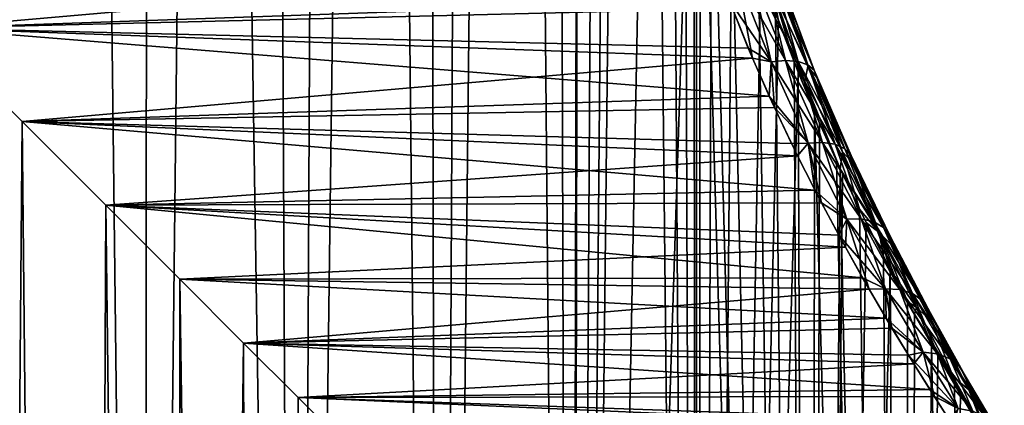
# Model space of a CAD drawing. Header units: millimetres. Extents: x -24 to 50, y -66 to 68.
# Tile 20 of 99: x 17.46 to 22.01, y -38.79 to -37.01. Entities that reach past the tile are written whole.
import ezdxf

# ---------------------------------------------------------------- set-up
doc = ezdxf.new("R2010")
doc.units = ezdxf.units.MM
doc.header["$LTSCALE"] = 65.185185
for name, color, linetype in [('50', 7, 'CONTINUOUS'), ('53', 7, 'CONTINUOUS'), ('56', 7, 'CONTINUOUS'), ('57', 7, 'CONTINUOUS'), ('59', 7, 'CONTINUOUS')]:
    doc.layers.add(name, color=color, linetype=linetype)

msp = doc.modelspace()

# ---------------------------------------------------------------- linework, layer by layer
at = {"layer": '50', "color": 253, "linetype": 'Continuous', "true_color": 0xaab4c3}
for points in [[(20.5902, -23, -5), (20.0076, -53, -5.5833), (20.538, -4.1808, -5.0577), (20.5902, -23, -5)], [(20.538, -4.1808, -5.0577), (20.0076, -53, -5.5833), (20.4274, -4.5524, -5.1763), (20.538, -4.1808, -5.0577)], [(20.4274, -4.5524, 5.1763), (20.6001, -53, 4.9889), (20.538, -4.1808, 5.0577), (20.4274, -4.5524, 5.1763)], [(20.6001, -53, 4.9889), (20.5902, -35, 5), (20.538, -4.1808, 5.0577), (20.6001, -53, 4.9889)], [(20.4274, -4.5524, -5.1763), (20.0076, -53, -5.5833), (20.2823, -4.9073, -5.3242), (20.4274, -4.5524, -5.1763)], [(20.2823, -4.9073, 5.3242), (20.6001, -53, 4.9889), (20.4274, -4.5524, 5.1763), (20.2823, -4.9073, 5.3242)], [(20.2823, -4.9073, -5.3242), (20.0076, -53, -5.5833), (20.1009, -5.242, -5.4982), (20.2823, -4.9073, -5.3242)], [(20.1009, -5.2419, 5.4982), (20.6001, -53, 4.9889), (20.2823, -4.9073, 5.3242), (20.1009, -5.2419, 5.4982)], [(19.8808, -5.5533, 5.6945), (20.0076, -50, 5.5833), (20.1009, -5.2419, 5.4982), (19.8808, -5.5533, 5.6945)], [(19.8808, -5.5533, -5.6945), (20.1009, -5.242, -5.4982), (20.0076, -50, -5.5833), (19.8808, -5.5533, -5.6945)], [(20.0076, -50, 5.5833), (20.6001, -53, 4.9889), (20.1009, -5.2419, 5.4982), (20.0076, -50, 5.5833)], [(20.1009, -5.242, -5.4982), (20.0076, -53, -5.5833), (20.0076, -50, -5.5833), (20.1009, -5.242, -5.4982)], [(19.6182, -5.8401, -5.9095), (19.8808, -5.5533, -5.6945), (19.3983, -50, -6.075), (19.6182, -5.8401, -5.9095)], [(19.3983, -50, -6.075), (19.8808, -5.5533, -5.6945), (20.0076, -50, -5.5833), (19.3983, -50, -6.075)], [(19.6183, -5.8401, 5.9095), (20.0076, -50, 5.5833), (19.8808, -5.5533, 5.6945), (19.6183, -5.8401, 5.9095)], [(19.3098, -6.0999, 6.1381), (19.3983, -50, 6.075), (19.6183, -5.8401, 5.9095), (19.3098, -6.0999, 6.1381)], [(19.3098, -6.0999, -6.1381), (19.6182, -5.8401, -5.9095), (19.3983, -50, -6.075), (19.3098, -6.0999, -6.1381)], [(19.3983, -50, 6.075), (20.0076, -50, 5.5833), (19.6183, -5.8401, 5.9095), (19.3983, -50, 6.075)], [(18.9503, -6.3319, -6.3754), (19.3098, -6.0999, -6.1381), (18.741, -50, -6.5004), (18.9503, -6.3319, -6.3754)], [(18.741, -50, -6.5004), (19.3098, -6.0999, -6.1381), (19.3983, -50, -6.075), (18.741, -50, -6.5004)], [(18.9503, -6.3319, 6.3754), (19.3983, -50, 6.075), (19.3098, -6.0999, 6.1381), (18.9503, -6.3319, 6.3754)], [(18.535, -6.5344, 6.6146), (18.741, -50, 6.5004), (18.9503, -6.3319, 6.3754), (18.535, -6.5344, 6.6146)], [(18.535, -6.5344, -6.6146), (18.9503, -6.3319, -6.3754), (18.741, -50, -6.5004), (18.535, -6.5344, -6.6146)], [(18.741, -50, 6.5004), (19.3983, -50, 6.075), (18.9503, -6.3319, 6.3754), (18.741, -50, 6.5004)], [(18.0626, -6.7051, -6.8462), (18.535, -6.5344, -6.6146), (18.0429, -50, -6.855), (18.0626, -6.7051, -6.8462)], [(18.0429, -50, -6.855), (18.535, -6.5344, -6.6146), (18.741, -50, -6.5004), (18.0429, -50, -6.855)], [(18.0626, -6.7051, 6.8462), (18.741, -50, 6.5004), (18.535, -6.5344, 6.6146), (18.0626, -6.7051, 6.8462)], [(17.5325, -6.8434, 7.0595), (18.0429, -50, 6.855), (18.0626, -6.7051, 6.8462), (17.5325, -6.8434, 7.0595)], [(17.5326, -6.8434, -7.0595), (18.0626, -6.7051, -6.8462), (18.0429, -50, -6.855), (17.5326, -6.8434, -7.0595)], [(18.0429, -50, 6.855), (18.741, -50, 6.5004), (18.0626, -6.7051, 6.8462), (18.0429, -50, 6.855)], [(16.9485, -6.949, 7.2425), (17.3117, -50, 7.1348), (17.5325, -6.8434, 7.0595), (16.9485, -6.949, 7.2425)], [(16.9486, -6.949, -7.2425), (17.5326, -6.8434, -7.0595), (17.3117, -50, -7.1348), (16.9486, -6.949, -7.2425)], [(17.3117, -50, 7.1348), (18.0429, -50, 6.855), (17.5325, -6.8434, 7.0595), (17.3117, -50, 7.1348)], [(17.3117, -50, -7.1348), (17.5326, -6.8434, -7.0595), (18.0429, -50, -6.855), (17.3117, -50, -7.1348)], [(20.5902, -23, -5), (20.5902, -35, -5), (20.0076, -53, -5.5833), (20.5902, -23, -5)], [(20.0076, -53, -5.5833), (20.5902, -35, -5), (20.6001, -53, -4.9889), (20.0076, -53, -5.5833)], [(20.6078, -35.427, 4.9802), (20.5902, -35, 5), (20.6001, -53, 4.9889), (20.6078, -35.427, 4.9802)], [(20.5902, -35, -5), (20.608, -35.4293, -4.98), (20.6001, -53, -4.9889), (20.5902, -35, -5)], [(21.1224, -53, 4.332), (20.6078, -35.427, 4.9802), (20.6001, -53, 4.9889), (21.1224, -53, 4.332)], [(20.608, -35.4293, -4.98), (20.6625, -35.866, -4.9179), (20.6001, -53, -4.9889), (20.608, -35.4293, -4.98)], [(20.6616, -35.8604, 4.919), (20.6078, -35.427, 4.9802), (21.1224, -53, 4.332), (20.6616, -35.8604, 4.919)], [(20.6625, -35.866, -4.9179), (20.7554, -36.3144, -4.8089), (20.6001, -53, -4.9889), (20.6625, -35.866, -4.9179)], [(20.7511, -36.297, 4.814), (20.6616, -35.8604, 4.919), (21.1224, -53, 4.332), (20.7511, -36.297, 4.814)], [(20.8781, -36.7445, 4.6581), (20.7511, -36.297, 4.814), (21.1224, -53, 4.332), (20.8781, -36.7445, 4.6581)], [(20.7554, -36.3144, -4.8089), (20.8885, -36.7765, -4.6449), (20.6001, -53, -4.9889), (20.7554, -36.3144, -4.8089)], [(20.9555, -36.9717, 4.5587), (20.8781, -36.7445, 4.6581), (21.1224, -53, 4.332), (20.9555, -36.9717, 4.5587)], [(20.8885, -36.7765, -4.6449), (20.97, -37.0116, -4.5397), (20.6001, -53, -4.9889), (20.8885, -36.7765, -4.6449)], [(21.0418, -37.2003, 4.4437), (20.9555, -36.9717, 4.5587), (21.1224, -53, 4.332), (21.0418, -37.2003, 4.4437)], [(20.97, -37.0116, -4.5397), (21.0608, -37.248, -4.4178), (20.6001, -53, -4.9889), (20.97, -37.0116, -4.5397)], [(21.1361, -37.4289, 4.3126), (21.0418, -37.2003, 4.4437), (21.1224, -53, 4.332), (21.1361, -37.4289, 4.3126)], [(20.6001, -53, -4.9889), (21.0608, -37.248, -4.4178), (21.1224, -53, -4.332), (20.6001, -53, -4.9889)], [(21.0608, -37.248, -4.4178), (21.1598, -37.4835, -4.2787), (21.1224, -53, -4.332), (21.0608, -37.248, -4.4178)], [(21.5681, -53, 3.6208), (21.1361, -37.4289, 4.3126), (21.1224, -53, 4.332), (21.5681, -53, 3.6208)], [(21.2374, -37.6561, 4.1647), (21.1361, -37.4289, 4.3126), (21.5681, -53, 3.6208), (21.2374, -37.6561, 4.1647)], [(21.1598, -37.4835, -4.2787), (21.2551, -37.6943, -4.138), (21.1224, -53, -4.332), (21.1598, -37.4835, -4.2787)], [(21.2551, -37.6941, 4.1381), (21.2374, -37.6561, 4.1647), (21.5681, -53, 3.6208), (21.2551, -37.6941, 4.1381)], [(21.2551, -37.6943, -4.138), (21.2652, -37.7157, -4.1228), (21.1224, -53, -4.332), (21.2551, -37.6943, -4.138)], [(21.2652, -37.7157, -4.1228), (21.375, -37.9417, -3.9509), (21.1224, -53, -4.332), (21.2652, -37.7157, -4.1228)], [(21.3442, -37.8799, 4.0001), (21.2551, -37.6941, 4.1381), (21.5681, -53, 3.6208), (21.3442, -37.8799, 4.0001)], [(21.4546, -38.0978, 3.8194), (21.3442, -37.8799, 4.0001), (21.5681, -53, 3.6208), (21.4546, -38.0978, 3.8194)], [(21.375, -37.9417, -3.9509), (21.4866, -38.1587, -3.7648), (21.1224, -53, -4.332), (21.375, -37.9417, -3.9509)], [(21.5661, -38.3066, 3.6244), (21.4546, -38.0978, 3.8194), (21.5681, -53, 3.6208), (21.5661, -38.3066, 3.6244)], [(21.1224, -53, -4.332), (21.4866, -38.1587, -3.7648), (21.5681, -53, -3.6208), (21.1224, -53, -4.332)], [(21.4866, -38.1587, -3.7648), (21.5978, -38.3642, -3.5664), (21.5681, -53, -3.6208), (21.4866, -38.1587, -3.7648)], [(21.6765, -38.5044, 3.4168), (21.5661, -38.3066, 3.6244), (21.5681, -53, 3.6208), (21.6765, -38.5044, 3.4168)], [(21.5978, -38.3642, -3.5664), (21.7066, -38.557, -3.3573), (21.5681, -53, -3.6208), (21.5978, -38.3642, -3.5664)], [(21.9315, -53, 2.8643), (21.6765, -38.5044, 3.4168), (21.5681, -53, 3.6208), (21.9315, -53, 2.8643)], [(21.7838, -38.6895, 3.1984), (21.6765, -38.5044, 3.4168), (21.9315, -53, 2.8643), (21.7838, -38.6895, 3.1984)], [(21.7066, -38.557, -3.3573), (21.8113, -38.7358, -3.1395), (21.5681, -53, -3.6208), (21.7066, -38.557, -3.3573)], [(21.8864, -38.8606, 2.9712), (21.7838, -38.6895, 3.1984), (21.9315, -53, 2.8643), (21.8864, -38.8606, 2.9712)], [(21.8113, -38.7358, -3.1395), (21.9105, -38.9002, -2.9145), (21.5681, -53, -3.6208), (21.8113, -38.7358, -3.1395)]]:
    msp.add_3dface(points, dxfattribs=at)
at = {"layer": '53', "color": 253, "linetype": 'Continuous', "true_color": 0xaab4c3}
for points in [[(17.0446, -37.0446, -4.0087), (20.6736, -36.7261, -4.1558), (16.5736, -36.5736, -4.2159), (17.0446, -37.0446, -4.0087)], [(16.5736, -36.5736, 4.2159), (20.7421, -36.9149, 4.0722), (17.0446, -37.0446, 4.0087), (16.5736, -36.5736, 4.2159)], [(20.7573, -36.9546, -4.0533), (20.6736, -36.7261, -4.1558), (17.0446, -37.0446, -4.0087), (20.7573, -36.9546, -4.0533)], [(20.7421, -36.9149, 4.0722), (20.8305, -37.1367, 3.9604), (17.0446, -37.0446, 4.0087), (20.7421, -36.9149, 4.0722)], [(20.8502, -37.1837, -3.9346), (20.7573, -36.9546, -4.0533), (17.0446, -37.0446, -4.0087), (20.8502, -37.1837, -3.9346)], [(17.4754, -37.4754, -3.758), (20.8502, -37.1837, -3.9346), (17.0446, -37.0446, -4.0087), (17.4754, -37.4754, -3.758)], [(20.8305, -37.1367, 3.9604), (20.9268, -37.3581, 3.8327), (17.0446, -37.0446, 4.0087), (20.8305, -37.1367, 3.9604)], [(17.0446, -37.0446, 4.0087), (20.9268, -37.3581, 3.8327), (17.4755, -37.4755, 3.7579), (17.0446, -37.0446, 4.0087)], [(20.9512, -37.4114, -3.7994), (20.8502, -37.1837, -3.9346), (17.4754, -37.4754, -3.758), (20.9512, -37.4114, -3.7994)], [(20.9268, -37.3581, 3.8327), (21.0299, -37.5775, 3.6887), (17.4755, -37.4755, 3.7579), (20.9268, -37.3581, 3.8327)], [(21.0579, -37.6347, -3.6481), (20.9512, -37.4114, -3.7994), (17.4754, -37.4754, -3.758), (21.0579, -37.6347, -3.6481)], [(17.8622, -37.8622, -3.4724), (21.0579, -37.6347, -3.6481), (17.4754, -37.4754, -3.758), (17.8622, -37.8622, -3.4724)], [(21.0299, -37.5775, 3.6887), (21.1377, -37.7924, 3.5288), (17.4755, -37.4755, 3.7579), (21.0299, -37.5775, 3.6887)], [(17.4755, -37.4755, 3.7579), (21.1377, -37.7924, 3.5288), (17.8622, -37.8622, 3.4724), (17.4755, -37.4755, 3.7579)], [(21.1679, -37.8503, -3.4822), (21.0579, -37.6347, -3.6481), (17.8622, -37.8622, -3.4724), (21.1679, -37.8503, -3.4822)], [(21.1377, -37.7924, 3.5288), (21.248, -37.9998, 3.3543), (17.8622, -37.8622, 3.4724), (21.1377, -37.7924, 3.5288)], [(21.2788, -38.0557, -3.3035), (21.1679, -37.8503, -3.4822), (17.8622, -37.8622, -3.4724), (21.2788, -38.0557, -3.3035)], [(18.203, -38.203, -3.1608), (21.2788, -38.0557, -3.3035), (17.8622, -37.8622, -3.4724), (18.203, -38.203, -3.1608)], [(21.248, -37.9998, 3.3543), (21.3585, -38.1972, 3.1667), (17.8622, -37.8622, 3.4724), (21.248, -37.9998, 3.3543)], [(17.8622, -37.8622, 3.4724), (21.3585, -38.1972, 3.1667), (18.203, -38.203, 3.1608), (17.8622, -37.8622, 3.4724)], [(21.3882, -38.2489, -3.1136), (21.2788, -38.0557, -3.3035), (18.203, -38.203, -3.1608), (21.3882, -38.2489, -3.1136)], [(21.3585, -38.1972, 3.1667), (21.4668, -38.3827, 2.9677), (18.203, -38.203, 3.1608), (21.3585, -38.1972, 3.1667)], [(18.4982, -38.4982, -2.8306), (21.3882, -38.2489, -3.1136), (18.203, -38.203, -3.1608), (18.4982, -38.4982, -2.8306)], [(18.203, -38.203, 3.1608), (21.4668, -38.3827, 2.9677), (18.4983, -38.4983, 2.8306), (18.203, -38.203, 3.1608)], [(21.4944, -38.4289, -2.9142), (21.3882, -38.2489, -3.1136), (18.4982, -38.4982, -2.8306), (21.4944, -38.4289, -2.9142)], [(21.4668, -38.3827, 2.9677), (21.5709, -38.5547, 2.7594), (18.4983, -38.4983, 2.8306), (21.4668, -38.3827, 2.9677)], [(21.5954, -38.5944, -2.7075), (21.4944, -38.4289, -2.9142), (18.4982, -38.4982, -2.8306), (21.5954, -38.5944, -2.7075)], [(18.7498, -38.7498, -2.4877), (21.5954, -38.5944, -2.7075), (18.4982, -38.4982, -2.8306), (18.7498, -38.7498, -2.4877)], [(21.5709, -38.5547, 2.7594), (21.6691, -38.7119, 2.544), (18.4983, -38.4983, 2.8306), (21.5709, -38.5547, 2.7594)], [(18.4983, -38.4983, 2.8306), (21.6691, -38.7119, 2.544), (18.7499, -38.7499, 2.4877), (18.4983, -38.4983, 2.8306)], [(21.6902, -38.7451, -2.4948), (21.5954, -38.5944, -2.7075), (18.7498, -38.7498, -2.4877), (21.6902, -38.7451, -2.4948)], [(21.6691, -38.7119, 2.544), (21.7601, -38.854, 2.3231), (18.7499, -38.7499, 2.4877), (21.6691, -38.7119, 2.544)], [(21.7778, -38.8812, -2.2773), (21.6902, -38.7451, -2.4948), (18.7498, -38.7498, -2.4877), (21.7778, -38.8812, -2.2773)], [(18.96, -38.96, -2.1374), (21.7778, -38.8812, -2.2773), (18.7498, -38.7498, -2.4877), (18.96, -38.96, -2.1374)], [(18.7499, -38.7499, 2.4877), (21.7601, -38.854, 2.3231), (18.96, -38.96, 2.1373), (18.7499, -38.7499, 2.4877)]]:
    msp.add_3dface(points, dxfattribs=at)
at = {"layer": '56', "color": 253, "linetype": 'Continuous', "true_color": 0xaab4c3}
for points in [[(17.0446, -37.0446, 4.0087), (17.4755, -37.4755, 3.7579), (17.25, -64, 3.8971), (17.0446, -37.0446, 4.0087)], [(17.25, -64, 3.8971), (17.4755, -37.4755, 3.7579), (17.7394, -64, 3.5701), (17.25, -64, 3.8971)], [(17.4755, -37.4755, 3.7579), (17.8622, -37.8622, 3.4724), (17.7394, -64, 3.5701), (17.4755, -37.4755, 3.7579)], [(17.7394, -64, 3.5701), (17.8622, -37.8622, 3.4724), (18.182, -64, 3.182), (17.7394, -64, 3.5701)], [(17.8622, -37.8622, 3.4724), (18.203, -38.203, 3.1608), (18.182, -64, 3.182), (17.8622, -37.8622, 3.4724)], [(18.203, -38.203, 3.1608), (18.4983, -38.4983, 2.8306), (18.182, -64, 3.182), (18.203, -38.203, 3.1608)], [(18.182, -64, 3.182), (18.4983, -38.4983, 2.8306), (18.5701, -64, 2.7394), (18.182, -64, 3.182)], [(18.4983, -38.4983, 2.8306), (18.7499, -38.7499, 2.4877), (18.5701, -64, 2.7394), (18.4983, -38.4983, 2.8306)], [(18.5701, -64, 2.7394), (18.7499, -38.7499, 2.4877), (18.8971, -64, 2.25), (18.5701, -64, 2.7394)], [(18.7499, -38.7499, 2.4877), (18.96, -38.96, 2.1373), (18.8971, -64, 2.25), (18.7499, -38.7499, 2.4877)]]:
    msp.add_3dface(points, dxfattribs=at)
at = {"layer": '57', "color": 253, "linetype": 'Continuous', "true_color": 0xaab4c3}
for points in [[(17.4754, -37.4754, -3.758), (17.0446, -37.0446, -4.0087), (17.25, -64, -3.8971), (17.4754, -37.4754, -3.758)], [(17.7394, -64, -3.5701), (17.4754, -37.4754, -3.758), (17.25, -64, -3.8971), (17.7394, -64, -3.5701)], [(17.8622, -37.8622, -3.4724), (17.4754, -37.4754, -3.758), (17.7394, -64, -3.5701), (17.8622, -37.8622, -3.4724)], [(18.182, -64, -3.182), (17.8622, -37.8622, -3.4724), (17.7394, -64, -3.5701), (18.182, -64, -3.182)], [(18.203, -38.203, -3.1608), (17.8622, -37.8622, -3.4724), (18.182, -64, -3.182), (18.203, -38.203, -3.1608)], [(18.5701, -64, -2.7394), (18.203, -38.203, -3.1608), (18.182, -64, -3.182), (18.5701, -64, -2.7394)], [(18.4982, -38.4982, -2.8306), (18.203, -38.203, -3.1608), (18.5701, -64, -2.7394), (18.4982, -38.4982, -2.8306)], [(18.7498, -38.7498, -2.4877), (18.4982, -38.4982, -2.8306), (18.5701, -64, -2.7394), (18.7498, -38.7498, -2.4877)], [(18.8971, -64, -2.25), (18.7498, -38.7498, -2.4877), (18.5701, -64, -2.7394), (18.8971, -64, -2.25)], [(18.96, -38.96, -2.1374), (18.7498, -38.7498, -2.4877), (18.8971, -64, -2.25), (18.96, -38.96, -2.1374)]]:
    msp.add_3dface(points, dxfattribs=at)
at = {"layer": '59', "color": 253, "linetype": 'Continuous', "true_color": 0xaab4c3}
for points in [[(20.7421, -36.9149, 4.0722), (20.7771, -36.7986, 4.1355), (20.9354, -37.1997, 3.9368), (20.7421, -36.9149, 4.0722)], [(20.7573, -36.9546, -4.0533), (20.8502, -37.1837, -3.9346), (20.7771, -36.7986, -4.1355), (20.7573, -36.9546, -4.0533)], [(20.8449, -36.7908, 4.1701), (21.0025, -37.1933, 3.9732), (20.7771, -36.7986, 4.1355), (20.8449, -36.7908, 4.1701)], [(20.9355, -37.1997, -3.9368), (20.8449, -36.7908, -4.1701), (20.7771, -36.7986, -4.1355), (20.9355, -37.1997, -3.9368)], [(20.8502, -37.1837, -3.9346), (20.9355, -37.1997, -3.9368), (20.7771, -36.7986, -4.1355), (20.8502, -37.1837, -3.9346)], [(20.7771, -36.7986, 4.1355), (21.0025, -37.1933, 3.9732), (20.9354, -37.1997, 3.9368), (20.7771, -36.7986, 4.1355)], [(20.9037, -36.7925, 4.2191), (21.0605, -37.198, 4.0229), (20.8449, -36.7908, 4.1701), (20.9037, -36.7925, 4.2191)], [(20.8449, -36.7908, 4.1701), (21.0605, -37.198, 4.0229), (21.0025, -37.1933, 3.9732), (20.8449, -36.7908, 4.1701)], [(21.0025, -37.1933, -3.9732), (20.9037, -36.7925, -4.2191), (20.8449, -36.7908, -4.1701), (21.0025, -37.1933, -3.9732)], [(21.0025, -37.1933, -3.9732), (20.8449, -36.7908, -4.1701), (20.9355, -37.1997, -3.9368), (21.0025, -37.1933, -3.9732)], [(20.97, -37.0116, -4.5397), (20.8885, -36.7765, -4.6449), (20.9426, -36.8649, -4.5719), (20.97, -37.0116, -4.5397)], [(20.9495, -36.8035, 4.2795), (21.1058, -37.2136, 4.0826), (20.9037, -36.7925, 4.2191), (20.9495, -36.8035, 4.2795)], [(20.9037, -36.7925, 4.2191), (21.1058, -37.2136, 4.0826), (21.0605, -37.198, 4.0229), (20.9037, -36.7925, 4.2191)], [(21.0605, -37.198, -4.0229), (20.9495, -36.8035, -4.2795), (20.9037, -36.7925, -4.2191), (21.0605, -37.198, -4.0229)], [(21.0605, -37.198, -4.0229), (20.9037, -36.7925, -4.2191), (21.0025, -37.1933, -3.9732), (21.0605, -37.198, -4.0229)], [(21.1059, -37.222, 4.3289), (20.9602, -36.8072, 4.5176), (20.9425, -36.8648, 4.5719), (21.1059, -37.222, 4.3289)], [(21.1058, -37.2219, -4.329), (20.9426, -36.8649, -4.5719), (20.9601, -36.8071, -4.5177), (21.1058, -37.2219, -4.329)], [(20.9794, -36.8232, 4.3471), (21.1353, -37.239, 4.1485), (20.9495, -36.8035, 4.2795), (20.9794, -36.8232, 4.3471)], [(20.9495, -36.8035, 4.2795), (21.1353, -37.239, 4.1485), (21.1058, -37.2136, 4.0826), (20.9495, -36.8035, 4.2795)], [(21.1058, -37.2136, -4.0826), (20.9794, -36.8232, -4.3471), (20.9495, -36.8035, -4.2795), (21.1058, -37.2136, -4.0826)], [(21.1058, -37.2136, -4.0826), (20.9495, -36.8035, -4.2795), (21.0605, -37.198, -4.0229), (21.1058, -37.2136, -4.0826)], [(21.1058, -37.2219, -4.329), (20.9601, -36.8071, -4.5177), (20.9914, -36.8502, -4.4177), (21.1058, -37.2219, -4.329)], [(20.9602, -36.8072, 4.5176), (21.1059, -37.222, 4.3289), (20.9914, -36.8502, 4.4177), (20.9602, -36.8072, 4.5176)], [(20.9914, -36.8502, 4.4177), (21.1472, -37.2725, 4.2163), (20.9794, -36.8232, 4.3471), (20.9914, -36.8502, 4.4177)], [(20.9794, -36.8232, 4.3471), (21.1472, -37.2725, 4.2163), (21.1353, -37.239, 4.1485), (20.9794, -36.8232, 4.3471)], [(21.1353, -37.239, -4.1485), (20.9914, -36.8502, -4.4177), (20.9794, -36.8232, -4.3471), (21.1353, -37.239, -4.1485)], [(21.1353, -37.239, -4.1485), (20.9794, -36.8232, -4.3471), (21.1058, -37.2136, -4.0826), (21.1353, -37.239, -4.1485)], [(21.1472, -37.2726, -4.2163), (21.1058, -37.2219, -4.329), (20.9914, -36.8502, -4.4177), (21.1472, -37.2726, -4.2163)], [(20.9914, -36.8502, 4.4177), (21.1059, -37.222, 4.3289), (21.1472, -37.2725, 4.2163), (20.9914, -36.8502, 4.4177)], [(21.1472, -37.2726, -4.2163), (20.9914, -36.8502, -4.4177), (21.1353, -37.239, -4.1485), (21.1472, -37.2726, -4.2163)], [(20.9555, -36.9717, 4.5587), (21.0418, -37.2003, 4.4437), (20.9425, -36.8648, 4.5719), (20.9555, -36.9717, 4.5587)], [(21.0418, -37.2003, 4.4437), (21.0916, -37.2908, 4.3742), (20.9425, -36.8648, 4.5719), (21.0418, -37.2003, 4.4437)], [(21.0916, -37.2908, 4.3742), (21.1059, -37.222, 4.3289), (20.9425, -36.8648, 4.5719), (21.0916, -37.2908, 4.3742)], [(21.0916, -37.2908, -4.3742), (20.97, -37.0116, -4.5397), (20.9426, -36.8649, -4.5719), (21.0916, -37.2908, -4.3742)], [(21.0916, -37.2908, -4.3742), (20.9426, -36.8649, -4.5719), (21.1058, -37.2219, -4.329), (21.0916, -37.2908, -4.3742)], [(20.8305, -37.1367, 3.9604), (20.7421, -36.9149, 4.0722), (20.9354, -37.1997, 3.9368), (20.8305, -37.1367, 3.9604)], [(21.0608, -37.248, -4.4178), (20.97, -37.0116, -4.5397), (21.0916, -37.2908, -4.3742), (21.0608, -37.248, -4.4178)], [(20.9268, -37.3581, 3.8327), (20.8305, -37.1367, 3.9604), (20.9354, -37.1997, 3.9368), (20.9268, -37.3581, 3.8327)], [(20.8502, -37.1837, -3.9346), (20.9512, -37.4114, -3.7994), (20.9355, -37.1997, -3.9368), (20.8502, -37.1837, -3.9346)], [(20.9268, -37.3581, 3.8327), (20.9354, -37.1997, 3.9368), (21.1074, -37.5759, 3.7016), (20.9268, -37.3581, 3.8327)], [(21.0025, -37.1933, 3.9732), (21.174, -37.572, 3.7393), (20.9354, -37.1997, 3.9368), (21.0025, -37.1933, 3.9732)], [(20.9354, -37.1997, 3.9368), (21.174, -37.572, 3.7393), (21.1074, -37.5759, 3.7016), (20.9354, -37.1997, 3.9368)], [(21.1074, -37.5759, -3.7016), (21.0025, -37.1933, -3.9732), (20.9355, -37.1997, -3.9368), (21.1074, -37.5759, -3.7016)], [(20.9512, -37.4114, -3.7994), (21.1074, -37.5759, -3.7016), (20.9355, -37.1997, -3.9368), (20.9512, -37.4114, -3.7994)], [(21.0605, -37.198, 4.0229), (21.2316, -37.5806, 3.789), (21.0025, -37.1933, 3.9732), (21.0605, -37.198, 4.0229)], [(21.0025, -37.1933, 3.9732), (21.2316, -37.5806, 3.789), (21.174, -37.572, 3.7393), (21.0025, -37.1933, 3.9732)], [(21.174, -37.572, -3.7393), (21.0605, -37.198, -4.0229), (21.0025, -37.1933, -3.9732), (21.174, -37.572, -3.7393)], [(21.174, -37.572, -3.7393), (21.0025, -37.1933, -3.9732), (21.1074, -37.5759, -3.7016), (21.174, -37.572, -3.7393)], [(21.0418, -37.2003, 4.4437), (21.1361, -37.4289, 4.3126), (21.0916, -37.2908, 4.3742), (21.0418, -37.2003, 4.4437)], [(21.1058, -37.2136, 4.0826), (21.2765, -37.6012, 3.8474), (21.0605, -37.198, 4.0229), (21.1058, -37.2136, 4.0826)], [(21.0605, -37.198, 4.0229), (21.2765, -37.6012, 3.8474), (21.2316, -37.5806, 3.789), (21.0605, -37.198, 4.0229)], [(21.2316, -37.5806, -3.7889), (21.1058, -37.2136, -4.0826), (21.0605, -37.198, -4.0229), (21.2316, -37.5806, -3.7889)], [(21.2316, -37.5806, -3.7889), (21.0605, -37.198, -4.0229), (21.174, -37.572, -3.7393), (21.2316, -37.5806, -3.7889)], [(21.1353, -37.239, 4.1485), (21.3058, -37.6325, 3.9108), (21.1058, -37.2136, 4.0826), (21.1353, -37.239, 4.1485)], [(21.1058, -37.2136, 4.0826), (21.3058, -37.6325, 3.9108), (21.2765, -37.6012, 3.8474), (21.1058, -37.2136, 4.0826)], [(21.2765, -37.6012, -3.8474), (21.1353, -37.239, -4.1485), (21.1058, -37.2136, -4.0826), (21.2765, -37.6012, -3.8474)], [(21.2765, -37.6012, -3.8474), (21.1058, -37.2136, -4.0826), (21.2316, -37.5806, -3.7889), (21.2765, -37.6012, -3.8474)], [(21.1598, -37.4835, -4.2787), (21.0608, -37.248, -4.4178), (21.0916, -37.2908, -4.3742), (21.1598, -37.4835, -4.2787)], [(21.2663, -37.6161, -4.103), (21.0916, -37.2908, -4.3742), (21.1058, -37.2219, -4.329), (21.2663, -37.6161, -4.103)], [(21.2664, -37.6162, 4.1029), (21.1059, -37.222, 4.3289), (21.0916, -37.2908, 4.3742), (21.2664, -37.6162, 4.1029)], [(21.2663, -37.6161, -4.103), (21.1058, -37.2219, -4.329), (21.1472, -37.2726, -4.2163), (21.2663, -37.6161, -4.103)], [(21.1059, -37.222, 4.3289), (21.2664, -37.6162, 4.1029), (21.1472, -37.2725, 4.2163), (21.1059, -37.222, 4.3289)], [(21.1472, -37.2725, 4.2163), (21.3176, -37.6723, 3.9751), (21.1353, -37.239, 4.1485), (21.1472, -37.2725, 4.2163)], [(21.1353, -37.239, 4.1485), (21.3176, -37.6723, 3.9751), (21.3058, -37.6325, 3.9108), (21.1353, -37.239, 4.1485)], [(21.3058, -37.6325, -3.9108), (21.1472, -37.2726, -4.2163), (21.1353, -37.239, -4.1485), (21.3058, -37.6325, -3.9108)], [(21.3058, -37.6325, -3.9108), (21.1353, -37.239, -4.1485), (21.2765, -37.6012, -3.8474), (21.3058, -37.6325, -3.9108)], [(21.1361, -37.4289, 4.3126), (21.2374, -37.6561, 4.1647), (21.0916, -37.2908, 4.3742), (21.1361, -37.4289, 4.3126)], [(21.2374, -37.6561, 4.1647), (21.2551, -37.6941, 4.1381), (21.0916, -37.2908, 4.3742), (21.2374, -37.6561, 4.1647)], [(21.2551, -37.6941, 4.1381), (21.2664, -37.6162, 4.1029), (21.0916, -37.2908, 4.3742), (21.2551, -37.6941, 4.1381)], [(21.2551, -37.6943, -4.138), (21.1598, -37.4835, -4.2787), (21.0916, -37.2908, -4.3742), (21.2551, -37.6943, -4.138)], [(21.2551, -37.6943, -4.138), (21.0916, -37.2908, -4.3742), (21.2663, -37.6161, -4.103), (21.2551, -37.6943, -4.138)], [(21.1472, -37.2725, 4.2163), (21.2664, -37.6162, 4.1029), (21.3176, -37.6723, 3.9751), (21.1472, -37.2725, 4.2163)], [(21.3176, -37.6724, -3.9751), (21.2663, -37.6161, -4.103), (21.1472, -37.2726, -4.2163), (21.3176, -37.6724, -3.9751)], [(21.3176, -37.6724, -3.9751), (21.1472, -37.2726, -4.2163), (21.3058, -37.6325, -3.9108), (21.3176, -37.6724, -3.9751)], [(21.0299, -37.5775, 3.6887), (20.9268, -37.3581, 3.8327), (21.1074, -37.5759, 3.7016), (21.0299, -37.5775, 3.6887)], [(20.9512, -37.4114, -3.7994), (21.0579, -37.6347, -3.6481), (21.1074, -37.5759, -3.7016), (20.9512, -37.4114, -3.7994)], [(21.1377, -37.7924, 3.5288), (21.0299, -37.5775, 3.6887), (21.1074, -37.5759, 3.7016), (21.1377, -37.7924, 3.5288)], [(21.0579, -37.6347, -3.6481), (21.1679, -37.8503, -3.4822), (21.1074, -37.5759, -3.7016), (21.0579, -37.6347, -3.6481)], [(21.174, -37.572, 3.7393), (21.3523, -37.9252, 3.47), (21.1074, -37.5759, 3.7016), (21.174, -37.572, 3.7393)], [(21.2859, -37.9257, -3.4318), (21.174, -37.572, -3.7393), (21.1074, -37.5759, -3.7016), (21.2859, -37.9257, -3.4318)], [(21.1679, -37.8503, -3.4822), (21.2859, -37.9257, -3.4318), (21.1074, -37.5759, -3.7016), (21.1679, -37.8503, -3.4822)], [(21.1377, -37.7924, 3.5288), (21.1074, -37.5759, 3.7016), (21.2859, -37.9257, 3.4318), (21.1377, -37.7924, 3.5288)], [(21.1074, -37.5759, 3.7016), (21.3523, -37.9252, 3.47), (21.2859, -37.9257, 3.4318), (21.1074, -37.5759, 3.7016)], [(21.2316, -37.5806, 3.789), (21.4098, -37.9383, 3.5188), (21.174, -37.572, 3.7393), (21.2316, -37.5806, 3.789)], [(21.174, -37.572, 3.7393), (21.4098, -37.9383, 3.5188), (21.3523, -37.9252, 3.47), (21.174, -37.572, 3.7393)], [(21.3523, -37.9252, -3.47), (21.2316, -37.5806, -3.7889), (21.174, -37.572, -3.7393), (21.3523, -37.9252, -3.47)], [(21.3523, -37.9252, -3.47), (21.174, -37.572, -3.7393), (21.2859, -37.9257, -3.4318), (21.3523, -37.9252, -3.47)], [(21.2765, -37.6012, 3.8474), (21.4546, -37.9643, 3.5752), (21.2316, -37.5806, 3.789), (21.2765, -37.6012, 3.8474)], [(21.2316, -37.5806, 3.789), (21.4546, -37.9643, 3.5752), (21.4098, -37.9383, 3.5188), (21.2316, -37.5806, 3.789)], [(21.4098, -37.9383, -3.5188), (21.2765, -37.6012, -3.8474), (21.2316, -37.5806, -3.7889), (21.4098, -37.9383, -3.5188)], [(21.4098, -37.9383, -3.5188), (21.2316, -37.5806, -3.7889), (21.3523, -37.9252, -3.47), (21.4098, -37.9383, -3.5188)], [(21.4353, -37.9876, -3.841), (21.2551, -37.6943, -4.138), (21.2663, -37.6161, -4.103), (21.4353, -37.9876, -3.841)], [(21.2551, -37.6941, 4.1381), (21.3442, -37.8799, 4.0001), (21.2664, -37.6162, 4.1029), (21.2551, -37.6941, 4.1381)], [(21.4353, -37.9876, -3.841), (21.2663, -37.6161, -4.103), (21.3176, -37.6724, -3.9751), (21.4353, -37.9876, -3.841)], [(21.3442, -37.8799, 4.0001), (21.4354, -37.9877, 3.8409), (21.2664, -37.6162, 4.1029), (21.3442, -37.8799, 4.0001)], [(21.2664, -37.6162, 4.1029), (21.4354, -37.9877, 3.8409), (21.3176, -37.6723, 3.9751), (21.2664, -37.6162, 4.1029)], [(21.3058, -37.6325, 3.9108), (21.4838, -38.0015, 3.6354), (21.2765, -37.6012, 3.8474), (21.3058, -37.6325, 3.9108)], [(21.2765, -37.6012, 3.8474), (21.4838, -38.0015, 3.6354), (21.4546, -37.9643, 3.5752), (21.2765, -37.6012, 3.8474)], [(21.4546, -37.9643, -3.5752), (21.3058, -37.6325, -3.9108), (21.2765, -37.6012, -3.8474), (21.4546, -37.9643, -3.5752)], [(21.4546, -37.9643, -3.5752), (21.2765, -37.6012, -3.8474), (21.4098, -37.9383, -3.5188), (21.4546, -37.9643, -3.5752)], [(21.3176, -37.6723, 3.9751), (21.4956, -38.0474, 3.6955), (21.3058, -37.6325, 3.9108), (21.3176, -37.6723, 3.9751)], [(21.3058, -37.6325, 3.9108), (21.4956, -38.0474, 3.6955), (21.4838, -38.0015, 3.6354), (21.3058, -37.6325, 3.9108)], [(21.4838, -38.0015, -3.6353), (21.3176, -37.6724, -3.9751), (21.3058, -37.6325, -3.9108), (21.4838, -38.0015, -3.6353)], [(21.4838, -38.0015, -3.6353), (21.3058, -37.6325, -3.9108), (21.4546, -37.9643, -3.5752), (21.4838, -38.0015, -3.6353)], [(21.2652, -37.7157, -4.1228), (21.2551, -37.6943, -4.138), (21.4353, -37.9876, -3.841), (21.2652, -37.7157, -4.1228)], [(21.375, -37.9417, -3.9509), (21.2652, -37.7157, -4.1228), (21.4353, -37.9876, -3.841), (21.375, -37.9417, -3.9509)], [(21.3176, -37.6723, 3.9751), (21.4354, -37.9877, 3.8409), (21.4956, -38.0474, 3.6955), (21.3176, -37.6723, 3.9751)], [(21.4956, -38.0474, -3.6954), (21.4353, -37.9876, -3.841), (21.3176, -37.6724, -3.9751), (21.4956, -38.0474, -3.6954)], [(21.4956, -38.0474, -3.6954), (21.3176, -37.6724, -3.9751), (21.4838, -38.0015, -3.6353), (21.4956, -38.0474, -3.6954)], [(21.248, -37.9998, 3.3543), (21.1377, -37.7924, 3.5288), (21.2859, -37.9257, 3.4318), (21.248, -37.9998, 3.3543)], [(21.1679, -37.8503, -3.4822), (21.2788, -38.0557, -3.3035), (21.2859, -37.9257, -3.4318), (21.1679, -37.8503, -3.4822)], [(21.3442, -37.8799, 4.0001), (21.4546, -38.0978, 3.8194), (21.4354, -37.9877, 3.8409), (21.3442, -37.8799, 4.0001)], [(21.248, -37.9998, 3.3543), (21.2859, -37.9257, 3.4318), (21.4646, -38.2477, 3.1289), (21.248, -37.9998, 3.3543)], [(21.2788, -38.0557, -3.3035), (21.3882, -38.2489, -3.1136), (21.2859, -37.9257, -3.4318), (21.2788, -38.0557, -3.3035)], [(21.3523, -37.9252, 3.47), (21.5311, -38.2512, 3.1666), (21.2859, -37.9257, 3.4318), (21.3523, -37.9252, 3.47)], [(21.4646, -38.2477, -3.1288), (21.3523, -37.9252, -3.47), (21.2859, -37.9257, -3.4318), (21.4646, -38.2477, -3.1288)], [(21.3882, -38.2489, -3.1136), (21.4646, -38.2477, -3.1288), (21.2859, -37.9257, -3.4318), (21.3882, -38.2489, -3.1136)], [(21.2859, -37.9257, 3.4318), (21.5311, -38.2512, 3.1666), (21.4646, -38.2477, 3.1289), (21.2859, -37.9257, 3.4318)], [(21.4098, -37.9383, 3.5188), (21.5887, -38.2693, 3.2136), (21.3523, -37.9252, 3.47), (21.4098, -37.9383, 3.5188)], [(21.3523, -37.9252, 3.47), (21.5887, -38.2693, 3.2136), (21.5311, -38.2512, 3.1666), (21.3523, -37.9252, 3.47)], [(21.5311, -38.2512, -3.1666), (21.4098, -37.9383, -3.5188), (21.3523, -37.9252, -3.47), (21.5311, -38.2512, -3.1666)], [(21.5311, -38.2512, -3.1666), (21.3523, -37.9252, -3.47), (21.4646, -38.2477, -3.1288), (21.5311, -38.2512, -3.1666)], [(21.4866, -38.1587, -3.7648), (21.375, -37.9417, -3.9509), (21.4353, -37.9876, -3.841), (21.4866, -38.1587, -3.7648)], [(21.4546, -37.9643, 3.5752), (21.6337, -38.3009, 3.267), (21.4098, -37.9383, 3.5188), (21.4546, -37.9643, 3.5752)], [(21.4098, -37.9383, 3.5188), (21.6337, -38.3009, 3.267), (21.5887, -38.2693, 3.2136), (21.4098, -37.9383, 3.5188)], [(21.5887, -38.2693, -3.2136), (21.4546, -37.9643, -3.5752), (21.4098, -37.9383, -3.5188), (21.5887, -38.2693, -3.2136)], [(21.5887, -38.2693, -3.2136), (21.4098, -37.9383, -3.5188), (21.5311, -38.2512, -3.1666), (21.5887, -38.2693, -3.2136)], [(21.6071, -38.3345, -3.544), (21.4866, -38.1587, -3.7648), (21.4353, -37.9876, -3.841), (21.6071, -38.3345, -3.544)], [(21.6071, -38.3345, -3.544), (21.4353, -37.9876, -3.841), (21.4956, -38.0474, -3.6954), (21.6071, -38.3345, -3.544)], [(21.4546, -38.0978, 3.8194), (21.5661, -38.3066, 3.6244), (21.4354, -37.9877, 3.8409), (21.4546, -38.0978, 3.8194)], [(21.5661, -38.3066, 3.6244), (21.6072, -38.3346, 3.5439), (21.4354, -37.9877, 3.8409), (21.5661, -38.3066, 3.6244)], [(21.4354, -37.9877, 3.8409), (21.6072, -38.3346, 3.5439), (21.4956, -38.0474, 3.6955), (21.4354, -37.9877, 3.8409)], [(21.4838, -38.0015, 3.6354), (21.663, -38.3439, 3.3231), (21.4546, -37.9643, 3.5752), (21.4838, -38.0015, 3.6354)], [(21.4546, -37.9643, 3.5752), (21.663, -38.3439, 3.3231), (21.6337, -38.3009, 3.267), (21.4546, -37.9643, 3.5752)], [(21.6337, -38.3009, -3.267), (21.4838, -38.0015, -3.6353), (21.4546, -37.9643, -3.5752), (21.6337, -38.3009, -3.267)], [(21.6337, -38.3009, -3.267), (21.4546, -37.9643, -3.5752), (21.5887, -38.2693, -3.2136), (21.6337, -38.3009, -3.267)], [(21.3585, -38.1972, 3.1667), (21.248, -37.9998, 3.3543), (21.4646, -38.2477, 3.1289), (21.3585, -38.1972, 3.1667)], [(21.4956, -38.0474, 3.6955), (21.6748, -38.3955, 3.3784), (21.4838, -38.0015, 3.6354), (21.4956, -38.0474, 3.6955)], [(21.4838, -38.0015, 3.6354), (21.6748, -38.3955, 3.3784), (21.663, -38.3439, 3.3231), (21.4838, -38.0015, 3.6354)], [(21.663, -38.3439, -3.3231), (21.4956, -38.0474, -3.6954), (21.4838, -38.0015, -3.6353), (21.663, -38.3439, -3.3231)], [(21.663, -38.3439, -3.3231), (21.4838, -38.0015, -3.6353), (21.6337, -38.3009, -3.267), (21.663, -38.3439, -3.3231)], [(21.6748, -38.3955, -3.3784), (21.6071, -38.3345, -3.544), (21.4956, -38.0474, -3.6954), (21.6748, -38.3955, -3.3784)], [(21.4956, -38.0474, 3.6955), (21.6072, -38.3346, 3.5439), (21.6748, -38.3955, 3.3784), (21.4956, -38.0474, 3.6955)], [(21.6748, -38.3955, -3.3784), (21.4956, -38.0474, -3.6954), (21.663, -38.3439, -3.3231), (21.6748, -38.3955, -3.3784)], [(21.5978, -38.3642, -3.5664), (21.4866, -38.1587, -3.7648), (21.6071, -38.3345, -3.544), (21.5978, -38.3642, -3.5664)], [(21.4668, -38.3827, 2.9677), (21.3585, -38.1972, 3.1667), (21.4646, -38.2477, 3.1289), (21.4668, -38.3827, 2.9677)], [(21.3882, -38.2489, -3.1136), (21.4944, -38.4289, -2.9142), (21.4646, -38.2477, -3.1288), (21.3882, -38.2489, -3.1136)], [(21.4944, -38.4289, -2.9142), (21.6377, -38.54, -2.7939), (21.4646, -38.2477, -3.1288), (21.4944, -38.4289, -2.9142)], [(21.4668, -38.3827, 2.9677), (21.4646, -38.2477, 3.1289), (21.6377, -38.5399, 2.7939), (21.4668, -38.3827, 2.9677)], [(21.5311, -38.2512, 3.1666), (21.7047, -38.5478, 2.8302), (21.4646, -38.2477, 3.1289), (21.5311, -38.2512, 3.1666)], [(21.4646, -38.2477, 3.1289), (21.7047, -38.5478, 2.8302), (21.6377, -38.5399, 2.7939), (21.4646, -38.2477, 3.1289)], [(21.6377, -38.54, -2.7939), (21.5311, -38.2512, -3.1666), (21.4646, -38.2477, -3.1288), (21.6377, -38.54, -2.7939)], [(21.5887, -38.2693, 3.2136), (21.7626, -38.5711, 2.8744), (21.5311, -38.2512, 3.1666), (21.5887, -38.2693, 3.2136)], [(21.5311, -38.2512, 3.1666), (21.7626, -38.5711, 2.8744), (21.7047, -38.5478, 2.8302), (21.5311, -38.2512, 3.1666)], [(21.7047, -38.5478, -2.8302), (21.5887, -38.2693, -3.2136), (21.5311, -38.2512, -3.1666), (21.7047, -38.5478, -2.8302)], [(21.7047, -38.5478, -2.8302), (21.5311, -38.2512, -3.1666), (21.6377, -38.54, -2.7939), (21.7047, -38.5478, -2.8302)], [(21.5661, -38.3066, 3.6244), (21.6765, -38.5044, 3.4168), (21.6072, -38.3346, 3.5439), (21.5661, -38.3066, 3.6244)], [(21.6337, -38.3009, 3.267), (21.8078, -38.6083, 2.9238), (21.5887, -38.2693, 3.2136), (21.6337, -38.3009, 3.267)], [(21.5887, -38.2693, 3.2136), (21.8078, -38.6083, 2.9238), (21.7626, -38.5711, 2.8744), (21.5887, -38.2693, 3.2136)], [(21.7626, -38.5711, -2.8744), (21.6337, -38.3009, -3.267), (21.5887, -38.2693, -3.2136), (21.7626, -38.5711, -2.8744)], [(21.7626, -38.5711, -2.8744), (21.5887, -38.2693, -3.2136), (21.7047, -38.5478, -2.8302), (21.7626, -38.5711, -2.8744)], [(21.663, -38.3439, 3.3231), (21.8374, -38.6569, 2.975), (21.6337, -38.3009, 3.267), (21.663, -38.3439, 3.3231)], [(21.6337, -38.3009, 3.267), (21.8374, -38.6569, 2.975), (21.8078, -38.6083, 2.9238), (21.6337, -38.3009, 3.267)], [(21.8079, -38.6083, -2.9237), (21.663, -38.3439, -3.3231), (21.6337, -38.3009, -3.267), (21.8079, -38.6083, -2.9237)], [(21.8079, -38.6083, -2.9237), (21.6337, -38.3009, -3.267), (21.7626, -38.5711, -2.8744), (21.8079, -38.6083, -2.9237)], [(21.7764, -38.6545, -3.2128), (21.5978, -38.3642, -3.5664), (21.6071, -38.3345, -3.544), (21.7764, -38.6545, -3.2128)], [(21.7764, -38.6545, -3.2128), (21.6071, -38.3345, -3.544), (21.6748, -38.3955, -3.3784), (21.7764, -38.6545, -3.2128)], [(21.6765, -38.5044, 3.4168), (21.7764, -38.6547, 3.2127), (21.6072, -38.3346, 3.5439), (21.6765, -38.5044, 3.4168)], [(21.6072, -38.3346, 3.5439), (21.7764, -38.6547, 3.2127), (21.6748, -38.3955, 3.3784), (21.6072, -38.3346, 3.5439)], [(21.6748, -38.3955, 3.3784), (21.8493, -38.7139, 3.0247), (21.663, -38.3439, 3.3231), (21.6748, -38.3955, 3.3784)], [(21.663, -38.3439, 3.3231), (21.8493, -38.7139, 3.0247), (21.8374, -38.6569, 2.975), (21.663, -38.3439, 3.3231)], [(21.8374, -38.6569, -2.975), (21.6748, -38.3955, -3.3784), (21.663, -38.3439, -3.3231), (21.8374, -38.6569, -2.975)], [(21.8374, -38.6569, -2.975), (21.663, -38.3439, -3.3231), (21.8079, -38.6083, -2.9237), (21.8374, -38.6569, -2.975)], [(21.5709, -38.5547, 2.7594), (21.4668, -38.3827, 2.9677), (21.6377, -38.5399, 2.7939), (21.5709, -38.5547, 2.7594)], [(21.7066, -38.557, -3.3573), (21.5978, -38.3642, -3.5664), (21.7764, -38.6545, -3.2128), (21.7066, -38.557, -3.3573)], [(21.8493, -38.7139, -3.0247), (21.7764, -38.6545, -3.2128), (21.6748, -38.3955, -3.3784), (21.8493, -38.7139, -3.0247)], [(21.6748, -38.3955, 3.3784), (21.7764, -38.6547, 3.2127), (21.8493, -38.7139, 3.0247), (21.6748, -38.3955, 3.3784)], [(21.8493, -38.7139, -3.0247), (21.6748, -38.3955, -3.3784), (21.8374, -38.6569, -2.975), (21.8493, -38.7139, -3.0247)], [(21.4944, -38.4289, -2.9142), (21.5954, -38.5944, -2.7075), (21.6377, -38.54, -2.7939), (21.4944, -38.4289, -2.9142)], [(21.6765, -38.5044, 3.4168), (21.7838, -38.6895, 3.1984), (21.7764, -38.6547, 3.2127), (21.6765, -38.5044, 3.4168)], [(21.5709, -38.5547, 2.7594), (21.6377, -38.5399, 2.7939), (21.7997, -38.8, 2.4284), (21.5709, -38.5547, 2.7594)], [(21.6691, -38.7119, 2.544), (21.5709, -38.5547, 2.7594), (21.7997, -38.8, 2.4284), (21.6691, -38.7119, 2.544)], [(21.5954, -38.5944, -2.7075), (21.6902, -38.7451, -2.4948), (21.6377, -38.54, -2.7939), (21.5954, -38.5944, -2.7075)], [(21.7047, -38.5478, 2.8302), (21.8673, -38.8125, 2.462), (21.6377, -38.5399, 2.7939), (21.7047, -38.5478, 2.8302)], [(21.6377, -38.5399, 2.7939), (21.8673, -38.8125, 2.462), (21.7997, -38.8, 2.4284), (21.6377, -38.5399, 2.7939)], [(21.6902, -38.7451, -2.4948), (21.7997, -38.8, -2.4284), (21.6377, -38.54, -2.7939), (21.6902, -38.7451, -2.4948)], [(21.7997, -38.8, -2.4284), (21.7047, -38.5478, -2.8302), (21.6377, -38.54, -2.7939), (21.7997, -38.8, -2.4284)], [(21.7626, -38.5711, 2.8744), (21.9259, -38.8409, 2.5023), (21.7047, -38.5478, 2.8302), (21.7626, -38.5711, 2.8744)], [(21.7047, -38.5478, 2.8302), (21.9259, -38.8409, 2.5023), (21.8673, -38.8125, 2.462), (21.7047, -38.5478, 2.8302)], [(21.8673, -38.8125, -2.462), (21.7626, -38.5711, -2.8744), (21.7047, -38.5478, -2.8302), (21.8673, -38.8125, -2.462)], [(21.8673, -38.8125, -2.462), (21.7047, -38.5478, -2.8302), (21.7997, -38.8, -2.4284), (21.8673, -38.8125, -2.462)], [(21.8113, -38.7358, -3.1395), (21.7066, -38.557, -3.3573), (21.7764, -38.6545, -3.2128), (21.8113, -38.7358, -3.1395)], [(21.8078, -38.6083, 2.9238), (21.9715, -38.8835, 2.5466), (21.7626, -38.5711, 2.8744), (21.8078, -38.6083, 2.9238)], [(21.7626, -38.5711, 2.8744), (21.9715, -38.8835, 2.5466), (21.9259, -38.8409, 2.5023), (21.7626, -38.5711, 2.8744)], [(21.9259, -38.8409, -2.5023), (21.8079, -38.6083, -2.9237), (21.7626, -38.5711, -2.8744), (21.9259, -38.8409, -2.5023)], [(21.9259, -38.8409, -2.5023), (21.7626, -38.5711, -2.8744), (21.8673, -38.8125, -2.462), (21.9259, -38.8409, -2.5023)], [(21.8374, -38.6569, 2.975), (22.0013, -38.9374, 2.5921), (21.8078, -38.6083, 2.9238), (21.8374, -38.6569, 2.975)], [(21.8078, -38.6083, 2.9238), (22.0013, -38.9374, 2.5921), (21.9715, -38.8835, 2.5466), (21.8078, -38.6083, 2.9238)], [(21.9715, -38.8835, -2.5466), (21.8374, -38.6569, -2.975), (21.8079, -38.6083, -2.9237), (21.9715, -38.8835, -2.5466)], [(21.9715, -38.8835, -2.5466), (21.8079, -38.6083, -2.9237), (21.9259, -38.8409, -2.5023), (21.9715, -38.8835, -2.5466)], [(21.9383, -38.9453, -2.8479), (21.9105, -38.9002, -2.9145), (21.7764, -38.6545, -3.2128), (21.9383, -38.9453, -2.8479)], [(21.9383, -38.9453, -2.8479), (21.7764, -38.6545, -3.2128), (21.8493, -38.7139, -3.0247), (21.9383, -38.9453, -2.8479)], [(21.9105, -38.9002, -2.9145), (21.8113, -38.7358, -3.1395), (21.7764, -38.6545, -3.2128), (21.9105, -38.9002, -2.9145)], [(21.7838, -38.6895, 3.1984), (21.8864, -38.8606, 2.9712), (21.7764, -38.6547, 3.2127), (21.7838, -38.6895, 3.1984)], [(21.8864, -38.8606, 2.9712), (21.9384, -38.9455, 2.8476), (21.7764, -38.6547, 3.2127), (21.8864, -38.8606, 2.9712)], [(21.7764, -38.6547, 3.2127), (21.9384, -38.9455, 2.8476), (21.8493, -38.7139, 3.0247), (21.7764, -38.6547, 3.2127)], [(21.8493, -38.7139, 3.0247), (22.0133, -38.9992, 2.6357), (21.8374, -38.6569, 2.975), (21.8493, -38.7139, 3.0247)], [(21.8374, -38.6569, 2.975), (22.0133, -38.9992, 2.6357), (22.0013, -38.9374, 2.5921), (21.8374, -38.6569, 2.975)], [(22.0013, -38.9374, -2.592), (21.8493, -38.7139, -3.0247), (21.8374, -38.6569, -2.975), (22.0013, -38.9374, -2.592)], [(22.0013, -38.9374, -2.592), (21.8374, -38.6569, -2.975), (21.9715, -38.8835, -2.5466), (22.0013, -38.9374, -2.592)], [(21.7601, -38.854, 2.3231), (21.6691, -38.7119, 2.544), (21.7997, -38.8, 2.4284), (21.7601, -38.854, 2.3231)], [(21.9384, -38.9455, 2.8476), (21.9826, -39.0168, 2.7373), (21.8493, -38.7139, 3.0247), (21.9384, -38.9455, 2.8476)], [(21.8493, -38.7139, 3.0247), (21.9826, -39.0168, 2.7373), (22.0133, -38.9992, 2.6357), (21.8493, -38.7139, 3.0247)], [(22.0134, -38.9992, -2.6356), (21.9383, -38.9453, -2.8479), (21.8493, -38.7139, -3.0247), (22.0134, -38.9992, -2.6356)], [(22.0134, -38.9992, -2.6356), (21.8493, -38.7139, -3.0247), (22.0013, -38.9374, -2.592), (22.0134, -38.9992, -2.6356)], [(21.6902, -38.7451, -2.4948), (21.7778, -38.8812, -2.2773), (21.7997, -38.8, -2.4284), (21.6902, -38.7451, -2.4948)]]:
    msp.add_3dface(points, dxfattribs=at)

doc.saveas('drawing.dxf')
